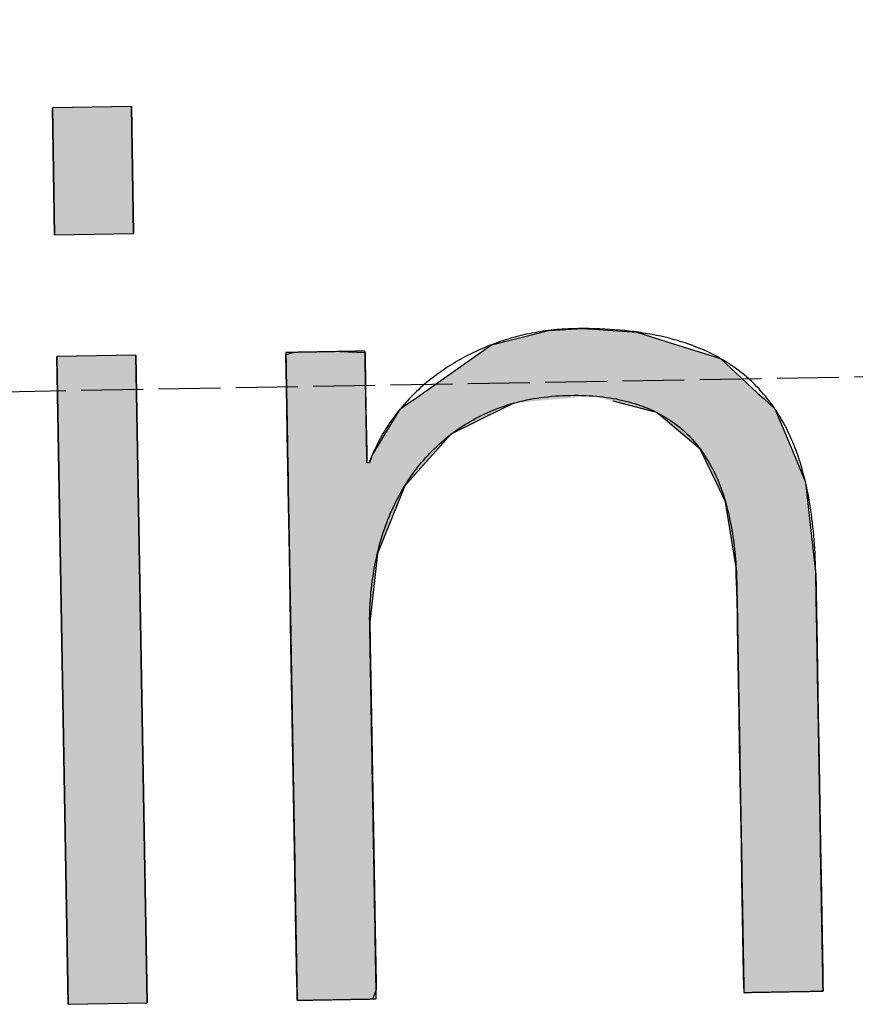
# Model space of a CAD drawing. Extents: x 1073 to 6773, y 6341 to 11366.
# Tile 26 of 58: x 3551 to 3619, y 8117 to 8197. Entities that reach past the tile are written whole.
import ezdxf

# ---------------------------------------------------------------- set-up
doc = ezdxf.new("R2010")
doc.units = 0
doc.linetypes.add('GEN3', pattern=[6.25, 5, -1.25])
doc.layers.get('0').update_dxf_attribs({"linetype": 'CONTINUOUS'})
doc.layers.add('3', color=6, linetype='GEN3')
doc.layers.add('LOGO', color=7, linetype='CONTINUOUS')

# ---------------------------------------------------------------- blocks, each defined once
blk = doc.blocks.new('*U24')
at = {"layer": 'LOGO', "color": 30, "linetype": 'CONTINUOUS'}
for p, q in [((57.737, 8.975), (57.737, 10.454)), ((58.659, 10.454), (58.659, 8.975)), ((57.737, 0), (57.737, 7.555)), ((58.659, 7.555), (58.659, 0))]:
    blk.add_line(p, q, dxfattribs=at)
at = {"layer": 'LOGO', "color": 30, "linetype": 'CONTINUOUS', "extrusion": (0, 0, -1)}
for points in [[(-57.737, 10.454), (-58.659, 8.975), (-57.737, 8.975)], [(-57.737, 10.454), (-58.659, 10.454), (-58.659, 8.975)], [(-57.737, 7.555), (-58.659, 0), (-57.737, 0)], [(-57.737, 7.555), (-58.659, 7.555), (-58.659, 0)]]:
    blk.add_solid(points, dxfattribs=at)
blk = doc.blocks.new('*U25')
at = {"layer": 'LOGO', "color": 30, "linetype": 'CONTINUOUS'}
for p, q in [((62.811, 7.604), (63.326, 7.723)), ((63.326, 7.723), (63.479, 7.759)), ((63.479, 7.759), (63.876, 7.774)), ((63.876, 7.774), (64.064, 7.759)), ((64.064, 7.759), (64.506, 7.723)), ((64.506, 7.723), (64.86, 7.604)), ((62.506, 7.397), (62.811, 7.604)), ((64.86, 7.604), (65.477, 7.397)), ((60.41, 7.533), (60.438, 7.54)), ((60.41, 7.148), (60.41, 7.533)), ((60.438, 7.54), (60.495, 7.555)), ((61.041, 7.555), (61.333, 7.54)), ((61.333, 7.54), (61.333, 7.533)), ((61.333, 7.533), (61.333, 7.148)), ((61.9, 6.987), (62.506, 7.397)), ((65.477, 7.397), (65.904, 6.987)), ((60.41, 6.903), (60.41, 7.148)), ((61.333, 7.148), (61.333, 6.903)), ((60.41, 6.374), (60.41, 6.903)), ((61.333, 6.903), (61.333, 6.374)), ((61.731, 6.873), (61.8, 6.92)), ((61.8, 6.92), (61.9, 6.987)), ((63.062, 6.92), (62.962, 6.873)), ((64.676, 6.794), (64.217, 6.92)), ((65.904, 6.987), (65.974, 6.92)), ((65.974, 6.92), (66.105, 6.794)), ((61.54, 6.568), (61.731, 6.873)), ((62.962, 6.873), (62.318, 6.568)), ((64.725, 6.78), (64.676, 6.794)), ((65.223, 6.345), (64.725, 6.78)), ((66.105, 6.794), (66.11, 6.78)), ((66.11, 6.78), (66.283, 6.345)), ((61.395, 6.336), (61.54, 6.568)), ((62.318, 6.568), (62.103, 6.336)), ((60.41, 6.266), (60.41, 6.374)), ((61.333, 6.374), (61.333, 6.266)), ((61.359, 6.252), (61.395, 6.336)), ((62.103, 6.336), (62.025, 6.252)), ((65.409, 5.939), (65.223, 6.345)), ((66.283, 6.345), (66.444, 5.939)), ((60.41, 6.252), (60.41, 6.266)), ((60.41, 5.978), (60.41, 6.252)), ((61.333, 6.266), (61.342, 6.252)), ((62.025, 6.252), (61.771, 5.978)), ((60.41, 5.195), (60.41, 5.978)), ((61.771, 5.978), (61.437, 5.195)), ((65.507, 5.723), (65.409, 5.939)), ((66.444, 5.939), (66.464, 5.723)), ((65.617, 4.955), (65.507, 5.723)), ((66.464, 5.723), (66.536, 4.955)), ((60.41, 4.394), (60.41, 5.195)), ((61.437, 5.195), (61.333, 4.394)), ((65.618, 4.861), (65.617, 4.955)), ((66.536, 4.955), (66.545, 4.861)), ((65.62, 4.699), (65.618, 4.861)), ((66.545, 4.861), (66.545, 4.699)), ((65.622, 4.405), (65.62, 4.699)), ((66.545, 4.699), (66.545, 4.405)), ((60.41, 4.17), (60.41, 4.394)), ((61.333, 4.394), (61.333, 4.17)), ((65.622, 4.265), (65.622, 4.405)), ((66.545, 4.405), (66.545, 4.265)), ((65.622, 3.222), (65.622, 4.265)), ((66.545, 4.265), (66.545, 3.222)), ((60.41, 4.131), (60.41, 4.17)), ((61.333, 4.17), (61.333, 4.131)), ((60.41, 3.718), (60.41, 4.131)), ((61.333, 4.131), (61.333, 3.718)), ((60.41, 1.752), (60.41, 3.718)), ((61.333, 3.718), (61.333, 1.752)), ((65.622, 2.883), (65.622, 3.222)), ((66.545, 3.222), (66.545, 2.883)), ((65.622, 1.702), (65.622, 2.883)), ((66.545, 2.883), (66.545, 1.702)), ((60.41, 1.022), (60.41, 1.752)), ((61.333, 1.752), (61.333, 1.022)), ((65.622, 1.328), (65.622, 1.702)), ((66.545, 1.702), (66.545, 1.328)), ((65.622, 0.435), (65.622, 1.328)), ((66.545, 1.328), (66.545, 0.435)), ((60.41, 0.808), (60.41, 1.022)), ((61.333, 1.022), (61.333, 0.808)), ((60.41, 0.186), (60.41, 0.808)), ((61.333, 0.808), (61.333, 0.186)), ((65.622, 0.208), (65.622, 0.435)), ((66.545, 0.435), (66.545, 0.208)), ((60.41, 0.109), (60.41, 0.186)), ((61.333, 0.186), (61.333, 0.109)), ((65.622, 0.081), (65.622, 0.208)), ((66.545, 0.208), (66.545, 0.081)), ((60.41, 0), (60.41, 0.109)), ((61.333, 0.109), (61.293, 0)), ((65.625, 0.003), (65.622, 0.081)), ((65.625, 0), (65.625, 0.003)), ((66.545, 0.003), (66.522, 0)), ((66.545, 0.081), (66.545, 0.003))]:
    blk.add_line(p, q, dxfattribs=at)
at = {"layer": 'LOGO', "color": 30, "linetype": 'CONTINUOUS', "extrusion": (0, 0, -1)}
for points in [[(-63.326, 7.723), (-64.86, 7.604), (-62.811, 7.604)], [(-63.479, 7.759), (-64.506, 7.723), (-63.326, 7.723)], [(-63.326, 7.723), (-64.506, 7.723), (-64.86, 7.604)], [(-63.876, 7.774), (-64.064, 7.759), (-63.479, 7.759)], [(-63.479, 7.759), (-64.064, 7.759), (-64.506, 7.723)], [(-62.811, 7.604), (-65.477, 7.397), (-62.506, 7.397)], [(-62.811, 7.604), (-64.86, 7.604), (-65.477, 7.397)], [(-60.438, 7.54), (-61.333, 7.533), (-60.41, 7.533)], [(-60.41, 7.533), (-61.333, 7.148), (-60.41, 7.148)], [(-60.41, 7.533), (-61.333, 7.533), (-61.333, 7.148)], [(-60.495, 7.555), (-61.333, 7.54), (-60.438, 7.54)], [(-60.438, 7.54), (-61.333, 7.54), (-61.333, 7.533)], [(-60.495, 7.555), (-61.041, 7.555), (-61.333, 7.54)], [(-62.506, 7.397), (-65.904, 6.987), (-61.9, 6.987)], [(-62.506, 7.397), (-65.477, 7.397), (-65.904, 6.987)], [(-60.41, 7.148), (-61.333, 6.903), (-60.41, 6.903)], [(-60.41, 7.148), (-61.333, 7.148), (-61.333, 6.903)], [(-60.41, 6.903), (-61.333, 6.374), (-60.41, 6.374)], [(-60.41, 6.903), (-61.333, 6.903), (-61.333, 6.374)], [(-61.8, 6.92), (-62.962, 6.873), (-61.731, 6.873)], [(-61.9, 6.987), (-63.062, 6.92), (-61.8, 6.92)], [(-61.8, 6.92), (-63.062, 6.92), (-62.962, 6.873)], [(-61.9, 6.987), (-63.972, 6.987), (-63.062, 6.92)], [(-63.972, 6.987), (-65.974, 6.92), (-64.217, 6.92)], [(-63.972, 6.987), (-65.904, 6.987), (-65.974, 6.92)], [(-64.217, 6.92), (-66.105, 6.794), (-64.676, 6.794)], [(-64.217, 6.92), (-65.974, 6.92), (-66.105, 6.794)], [(-61.731, 6.873), (-62.318, 6.568), (-61.54, 6.568)], [(-61.731, 6.873), (-62.962, 6.873), (-62.318, 6.568)], [(-64.676, 6.794), (-66.11, 6.78), (-64.725, 6.78)], [(-64.676, 6.794), (-66.105, 6.794), (-66.11, 6.78)], [(-64.725, 6.78), (-66.283, 6.345), (-65.223, 6.345)], [(-64.725, 6.78), (-66.11, 6.78), (-66.283, 6.345)], [(-61.54, 6.568), (-62.103, 6.336), (-61.395, 6.336)], [(-61.54, 6.568), (-62.318, 6.568), (-62.103, 6.336)], [(-60.41, 6.374), (-61.333, 6.266), (-60.41, 6.266)], [(-60.41, 6.374), (-61.333, 6.374), (-61.333, 6.266)], [(-61.395, 6.336), (-62.025, 6.252), (-61.359, 6.252)], [(-61.395, 6.336), (-62.103, 6.336), (-62.025, 6.252)], [(-65.223, 6.345), (-66.444, 5.939), (-65.409, 5.939)], [(-65.223, 6.345), (-66.283, 6.345), (-66.444, 5.939)], [(-60.41, 6.266), (-61.342, 6.252), (-60.41, 6.252)], [(-60.41, 6.266), (-61.333, 6.266), (-61.342, 6.252)], [(-60.41, 6.252), (-61.771, 5.978), (-60.41, 5.978)], [(-60.41, 6.252), (-62.025, 6.252), (-61.771, 5.978)], [(-60.41, 5.978), (-61.437, 5.195), (-60.41, 5.195)], [(-60.41, 5.978), (-61.771, 5.978), (-61.437, 5.195)], [(-65.409, 5.939), (-66.464, 5.723), (-65.507, 5.723)], [(-65.409, 5.939), (-66.444, 5.939), (-66.464, 5.723)], [(-65.507, 5.723), (-66.536, 4.955), (-65.617, 4.955)], [(-65.507, 5.723), (-66.464, 5.723), (-66.536, 4.955)], [(-60.41, 5.195), (-61.333, 4.394), (-60.41, 4.394)], [(-60.41, 5.195), (-61.437, 5.195), (-61.333, 4.394)], [(-65.617, 4.955), (-66.545, 4.861), (-65.618, 4.861)], [(-65.617, 4.955), (-66.536, 4.955), (-66.545, 4.861)], [(-65.618, 4.861), (-66.545, 4.699), (-65.62, 4.699)], [(-65.618, 4.861), (-66.545, 4.861), (-66.545, 4.699)], [(-65.62, 4.699), (-66.545, 4.405), (-65.622, 4.405)], [(-65.62, 4.699), (-66.545, 4.699), (-66.545, 4.405)], [(-60.41, 4.394), (-61.333, 4.17), (-60.41, 4.17)], [(-60.41, 4.394), (-61.333, 4.394), (-61.333, 4.17)], [(-65.622, 4.405), (-66.545, 4.265), (-65.622, 4.265)], [(-65.622, 4.405), (-66.545, 4.405), (-66.545, 4.265)], [(-65.622, 4.265), (-66.545, 3.222), (-65.622, 3.222)], [(-65.622, 4.265), (-66.545, 4.265), (-66.545, 3.222)], [(-60.41, 4.17), (-61.333, 4.131), (-60.41, 4.131)], [(-60.41, 4.17), (-61.333, 4.17), (-61.333, 4.131)], [(-60.41, 4.131), (-61.333, 3.718), (-60.41, 3.718)], [(-60.41, 4.131), (-61.333, 4.131), (-61.333, 3.718)], [(-60.41, 3.718), (-61.333, 1.752), (-60.41, 1.752)], [(-60.41, 3.718), (-61.333, 3.718), (-61.333, 1.752)], [(-65.622, 3.222), (-66.545, 2.883), (-65.622, 2.883)], [(-65.622, 3.222), (-66.545, 3.222), (-66.545, 2.883)], [(-65.622, 2.883), (-66.545, 1.702), (-65.622, 1.702)], [(-65.622, 2.883), (-66.545, 2.883), (-66.545, 1.702)], [(-60.41, 1.752), (-61.333, 1.022), (-60.41, 1.022)], [(-60.41, 1.752), (-61.333, 1.752), (-61.333, 1.022)], [(-65.622, 1.702), (-66.545, 1.328), (-65.622, 1.328)], [(-65.622, 1.702), (-66.545, 1.702), (-66.545, 1.328)], [(-65.622, 1.328), (-66.545, 0.435), (-65.622, 0.435)], [(-65.622, 1.328), (-66.545, 1.328), (-66.545, 0.435)], [(-60.41, 1.022), (-61.333, 0.808), (-60.41, 0.808)], [(-60.41, 1.022), (-61.333, 1.022), (-61.333, 0.808)], [(-60.41, 0.808), (-61.333, 0.186), (-60.41, 0.186)], [(-60.41, 0.808), (-61.333, 0.808), (-61.333, 0.186)], [(-65.622, 0.435), (-66.545, 0.208), (-65.622, 0.208)], [(-65.622, 0.435), (-66.545, 0.435), (-66.545, 0.208)], [(-60.41, 0.186), (-61.333, 0.109), (-60.41, 0.109)], [(-60.41, 0.186), (-61.333, 0.186), (-61.333, 0.109)], [(-65.622, 0.208), (-66.545, 0.081), (-65.622, 0.081)], [(-65.622, 0.208), (-66.545, 0.208), (-66.545, 0.081)], [(-60.41, 0.109), (-61.293, 0), (-60.41, 0)], [(-60.41, 0.109), (-61.333, 0.109), (-61.293, 0)], [(-65.622, 0.081), (-66.545, 0.003), (-65.625, 0.003)], [(-65.622, 0.081), (-66.545, 0.081), (-66.545, 0.003)], [(-65.625, 0.003), (-66.522, 0), (-65.625, 0)], [(-65.625, 0.003), (-66.545, 0.003), (-66.522, 0)]]:
    blk.add_solid(points, dxfattribs=at)
blk = doc.blocks.new('KLAUS')
at = {"layer": 'LOGO'}
for points in [[(57.737, 8.975), (58.659, 8.975), (58.659, 10.454), (57.737, 10.454), (57.737, 8.975), (57.737, 8.975)], [(57.737, 0), (58.659, 0), (58.659, 7.555), (57.737, 7.555), (57.737, 0), (57.737, 0)]]:
    blk.add_lwpolyline(points, dxfattribs=at)
blk.add_polyline3d([(60.41, 0, 0), (60.41, 0, 0), (60.411, 0, 0), (60.413, 0, 0), (60.414, 0, 0), (60.417, 0, 0), (60.42, 0, 0), (60.423, 0, 0), (60.427, 0, 0), (60.432, 0, 0), (60.437, 0, 0), (60.442, 0, 0), (60.448, 0, 0), (60.454, 0, 0), (60.461, 0, 0), (60.468, 0, 0), (60.475, 0, 0), (60.483, 0, 0), (60.492, 0, 0), (60.5, 0, 0), (60.509, 0, 0), (60.518, 0, 0), (60.528, 0, 0), (60.538, 0, 0), (60.548, 0, 0), (60.559, 0, 0), (60.57, 0, 0), (60.581, 0, 0), (60.592, 0, 0), (60.604, 0, 0), (60.616, 0, 0), (60.628, 0, 0), (60.64, 0, 0), (60.652, 0, 0), (60.665, 0, 0), (60.678, 0, 0), (60.691, 0, 0), (60.704, 0, 0), (60.717, 0, 0), (60.731, 0, 0), (60.744, 0, 0), (60.758, 0, 0), (60.772, 0, 0), (60.786, 0, 0), (60.8, 0, 0), (60.813, 0, 0), (60.828, 0, 0), (60.842, 0, 0), (60.856, 0, 0), (60.87, 0, 0), (60.884, 0, 0), (60.898, 0, 0), (60.912, 0, 0), (60.926, 0, 0), (60.94, 0, 0), (60.954, 0, 0), (60.968, 0, 0), (60.981, 0, 0), (60.995, 0, 0), (61.009, 0, 0), (61.022, 0, 0), (61.035, 0, 0), (61.049, 0, 0), (61.062, 0, 0), (61.075, 0, 0), (61.087, 0, 0), (61.1, 0, 0), (61.112, 0, 0), (61.124, 0, 0), (61.136, 0, 0), (61.148, 0, 0), (61.159, 0, 0), (61.17, 0, 0), (61.181, 0, 0), (61.192, 0, 0), (61.202, 0, 0), (61.212, 0, 0), (61.222, 0, 0), (61.231, 0, 0), (61.24, 0, 0), (61.249, 0, 0), (61.257, 0, 0), (61.265, 0, 0), (61.273, 0, 0), (61.28, 0, 0), (61.287, 0, 0), (61.293, 0, 0), (61.299, 0, 0), (61.305, 0, 0), (61.31, 0, 0), (61.314, 0, 0), (61.318, 0, 0), (61.322, 0, 0), (61.325, 0, 0), (61.328, 0, 0), (61.33, 0, 0), (61.331, 0, 0), (61.332, 0, 0), (61.333, 0, 0), (61.333, 0, 0), (61.333, 0.004, 0), (61.333, 0.01, 0), (61.333, 0.019, 0), (61.333, 0.03, 0), (61.333, 0.044, 0), (61.333, 0.06, 0), (61.333, 0.078, 0), (61.333, 0.099, 0), (61.333, 0.122, 0), (61.333, 0.147, 0), (61.333, 0.175, 0), (61.333, 0.204, 0), (61.333, 0.236, 0), (61.333, 0.269, 0), (61.333, 0.305, 0), (61.333, 0.342, 0), (61.333, 0.381, 0), (61.333, 0.422, 0), (61.333, 0.464, 0), (61.333, 0.508, 0), (61.333, 0.554, 0), (61.333, 0.601, 0), (61.333, 0.65, 0), (61.333, 0.7, 0), (61.333, 0.751, 0), (61.333, 0.804, 0), (61.333, 0.858, 0), (61.333, 0.913, 0), (61.333, 0.97, 0), (61.333, 1.027, 0), (61.333, 1.086, 0), (61.333, 1.145, 0), (61.333, 1.205, 0), (61.333, 1.266, 0), (61.333, 1.328, 0), (61.333, 1.391, 0), (61.333, 1.455, 0), (61.333, 1.519, 0), (61.333, 1.583, 0), (61.333, 1.648, 0), (61.333, 1.714, 0), (61.333, 1.78, 0), (61.333, 1.846, 0), (61.333, 1.913, 0), (61.333, 1.98, 0), (61.333, 2.047, 0), (61.333, 2.114, 0), (61.333, 2.181, 0), (61.333, 2.249, 0), (61.333, 2.316, 0), (61.333, 2.383, 0), (61.333, 2.45, 0), (61.333, 2.517, 0), (61.333, 2.584, 0), (61.333, 2.65, 0), (61.333, 2.716, 0), (61.333, 2.781, 0), (61.333, 2.846, 0), (61.333, 2.91, 0), (61.333, 2.974, 0), (61.333, 3.037, 0), (61.333, 3.1, 0), (61.333, 3.162, 0), (61.333, 3.222, 0), (61.333, 3.282, 0), (61.333, 3.342, 0), (61.333, 3.4, 0), (61.333, 3.457, 0), (61.333, 3.513, 0), (61.333, 3.567, 0), (61.333, 3.621, 0), (61.333, 3.673, 0), (61.333, 3.724, 0), (61.333, 3.774, 0), (61.333, 3.822, 0), (61.333, 3.869, 0), (61.333, 3.914, 0), (61.333, 3.957, 0), (61.333, 3.999, 0), (61.333, 4.039, 0), (61.333, 4.078, 0), (61.333, 4.114, 0), (61.333, 4.149, 0), (61.333, 4.182, 0), (61.333, 4.213, 0), (61.333, 4.241, 0), (61.333, 4.268, 0), (61.333, 4.292, 0), (61.333, 4.315, 0), (61.333, 4.335, 0), (61.333, 4.352, 0), (61.333, 4.368, 0), (61.333, 4.38, 0), (61.333, 4.391, 0), (61.333, 4.399, 0), (61.333, 4.404, 0), (61.333, 4.406, 0), (61.333, 4.432, 0), (61.335, 4.477, 0), (61.337, 4.522, 0), (61.339, 4.566, 0), (61.342, 4.611, 0), (61.346, 4.655, 0), (61.35, 4.698, 0), (61.354, 4.742, 0), (61.359, 4.785, 0), (61.365, 4.828, 0), (61.371, 4.87, 0), (61.378, 4.913, 0), (61.385, 4.955, 0), (61.392, 4.997, 0), (61.401, 5.038, 0), (61.409, 5.079, 0), (61.419, 5.12, 0), (61.428, 5.161, 0), (61.438, 5.201, 0), (61.449, 5.241, 0), (61.46, 5.281, 0), (61.472, 5.32, 0), (61.484, 5.359, 0), (61.496, 5.398, 0), (61.51, 5.436, 0), (61.523, 5.474, 0), (61.537, 5.512, 0), (61.552, 5.549, 0), (61.567, 5.586, 0), (61.583, 5.622, 0), (61.599, 5.659, 0), (61.615, 5.694, 0), (61.632, 5.73, 0), (61.65, 5.765, 0), (61.667, 5.8, 0), (61.686, 5.834, 0), (61.705, 5.868, 0), (61.724, 5.901, 0), (61.744, 5.934, 0), (61.764, 5.967, 0), (61.785, 5.999, 0), (61.806, 6.031, 0), (61.828, 6.063, 0), (61.85, 6.094, 0), (61.872, 6.124, 0), (61.895, 6.154, 0), (61.919, 6.184, 0), (61.943, 6.213, 0), (61.967, 6.242, 0), (61.992, 6.27, 0), (62.017, 6.298, 0), (62.043, 6.325, 0), (62.069, 6.352, 0), (62.095, 6.379, 0), (62.122, 6.405, 0), (62.15, 6.43, 0), (62.178, 6.455, 0), (62.206, 6.48, 0), (62.235, 6.503, 0), (62.264, 6.527, 0), (62.294, 6.55, 0), (62.324, 6.572, 0), (62.354, 6.594, 0), (62.385, 6.616, 0), (62.416, 6.637, 0), (62.448, 6.657, 0), (62.48, 6.677, 0), (62.513, 6.696, 0), (62.546, 6.715, 0), (62.579, 6.733, 0), (62.613, 6.75, 0), (62.647, 6.768, 0), (62.682, 6.784, 0), (62.717, 6.8, 0), (62.752, 6.815, 0), (62.788, 6.83, 0), (62.824, 6.844, 0), (62.861, 6.858, 0), (62.898, 6.871, 0), (62.935, 6.883, 0), (62.973, 6.895, 0), (63.011, 6.906, 0), (63.05, 6.917, 0), (63.089, 6.927, 0), (63.129, 6.936, 0), (63.168, 6.945, 0), (63.209, 6.953, 0), (63.249, 6.96, 0), (63.29, 6.967, 0), (63.331, 6.973, 0), (63.373, 6.978, 0), (63.415, 6.983, 0), (63.458, 6.987, 0), (63.5, 6.991, 0), (63.544, 6.994, 0), (63.587, 6.996, 0), (63.631, 6.997, 0), (63.675, 6.998, 0), (63.72, 6.998, 0), (63.766, 6.998, 0), (63.81, 6.997, 0), (63.854, 6.995, 0), (63.897, 6.993, 0), (63.939, 6.99, 0), (63.981, 6.986, 0), (64.022, 6.982, 0), (64.063, 6.977, 0), (64.103, 6.972, 0), (64.142, 6.966, 0), (64.18, 6.96, 0), (64.219, 6.953, 0), (64.256, 6.946, 0), (64.293, 6.937, 0), (64.329, 6.929, 0), (64.365, 6.92, 0), (64.4, 6.91, 0), (64.434, 6.9, 0), (64.468, 6.889, 0), (64.501, 6.878, 0), (64.534, 6.866, 0), (64.566, 6.854, 0), (64.597, 6.841, 0), (64.628, 6.827, 0), (64.658, 6.813, 0), (64.688, 6.799, 0), (64.717, 6.784, 0), (64.746, 6.769, 0), (64.774, 6.753, 0), (64.802, 6.737, 0), (64.829, 6.72, 0), (64.855, 6.702, 0), (64.881, 6.685, 0), (64.907, 6.666, 0), (64.932, 6.648, 0), (64.956, 6.628, 0), (64.98, 6.609, 0), (65.003, 6.589, 0), (65.026, 6.568, 0), (65.049, 6.547, 0), (65.07, 6.526, 0), (65.092, 6.504, 0), (65.113, 6.481, 0), (65.133, 6.459, 0), (65.153, 6.436, 0), (65.172, 6.412, 0), (65.191, 6.388, 0), (65.21, 6.364, 0), (65.228, 6.339, 0), (65.245, 6.313, 0), (65.263, 6.288, 0), (65.279, 6.262, 0), (65.295, 6.235, 0), (65.311, 6.209, 0), (65.326, 6.181, 0), (65.341, 6.154, 0), (65.356, 6.126, 0), (65.37, 6.098, 0), (65.383, 6.069, 0), (65.396, 6.04, 0), (65.409, 6.01, 0), (65.421, 5.981, 0), (65.433, 5.951, 0), (65.445, 5.92, 0), (65.456, 5.889, 0), (65.466, 5.858, 0), (65.477, 5.827, 0), (65.487, 5.795, 0), (65.496, 5.763, 0), (65.505, 5.73, 0), (65.514, 5.698, 0), (65.522, 5.664, 0), (65.53, 5.631, 0), (65.538, 5.597, 0), (65.545, 5.563, 0), (65.552, 5.529, 0), (65.559, 5.495, 0), (65.565, 5.46, 0), (65.571, 5.425, 0), (65.576, 5.389, 0), (65.582, 5.353, 0), (65.587, 5.317, 0), (65.591, 5.281, 0), (65.595, 5.245, 0), (65.599, 5.208, 0), (65.603, 5.171, 0), (65.606, 5.134, 0), (65.609, 5.096, 0), (65.612, 5.058, 0), (65.614, 5.02, 0), (65.616, 4.982, 0), (65.618, 4.944, 0), (65.619, 4.905, 0), (65.62, 4.866, 0), (65.621, 4.827, 0), (65.622, 4.788, 0), (65.622, 4.748, 0), (65.622, 4.714, 0), (65.622, 4.712, 0), (65.622, 4.708, 0), (65.622, 4.7, 0), (65.622, 4.69, 0), (65.622, 4.677, 0), (65.622, 4.661, 0), (65.622, 4.643, 0), (65.622, 4.622, 0), (65.622, 4.599, 0), (65.622, 4.574, 0), (65.622, 4.546, 0), (65.622, 4.516, 0), (65.622, 4.483, 0), (65.622, 4.449, 0), (65.622, 4.413, 0), (65.622, 4.374, 0), (65.622, 4.333, 0), (65.622, 4.291, 0), (65.622, 4.247, 0), (65.622, 4.201, 0), (65.622, 4.153, 0), (65.622, 4.103, 0), (65.622, 4.052, 0), (65.622, 4, 0), (65.622, 3.945, 0), (65.622, 3.89, 0), (65.622, 3.833, 0), (65.622, 3.775, 0), (65.622, 3.715, 0), (65.622, 3.655, 0), (65.622, 3.593, 0), (65.622, 3.53, 0), (65.622, 3.466, 0), (65.622, 3.401, 0), (65.622, 3.335, 0), (65.622, 3.269, 0), (65.622, 3.201, 0), (65.622, 3.133, 0), (65.622, 3.064, 0), (65.622, 2.995, 0), (65.622, 2.925, 0), (65.622, 2.855, 0), (65.622, 2.784, 0), (65.622, 2.713, 0), (65.622, 2.642, 0), (65.622, 2.57, 0), (65.622, 2.498, 0), (65.622, 2.426, 0), (65.622, 2.354, 0), (65.622, 2.282, 0), (65.622, 2.21, 0), (65.622, 2.139, 0), (65.622, 2.067, 0), (65.622, 1.996, 0), (65.622, 1.924, 0), (65.622, 1.854, 0), (65.622, 1.783, 0), (65.622, 1.714, 0), (65.622, 1.644, 0), (65.622, 1.576, 0), (65.622, 1.508, 0), (65.622, 1.44, 0), (65.622, 1.374, 0), (65.622, 1.308, 0), (65.622, 1.243, 0), (65.622, 1.179, 0), (65.622, 1.117, 0), (65.622, 1.055, 0), (65.622, 0.994, 0), (65.622, 0.935, 0), (65.622, 0.877, 0), (65.622, 0.82, 0), (65.622, 0.764, 0), (65.622, 0.71, 0), (65.622, 0.658, 0), (65.622, 0.607, 0), (65.622, 0.557, 0), (65.622, 0.51, 0), (65.622, 0.464, 0), (65.622, 0.42, 0), (65.622, 0.377, 0), (65.622, 0.337, 0), (65.622, 0.299, 0), (65.622, 0.262, 0), (65.622, 0.228, 0), (65.622, 0.196, 0), (65.622, 0.166, 0), (65.622, 0.138, 0), (65.622, 0.113, 0), (65.622, 0.09, 0), (65.622, 0.069, 0), (65.622, 0.051, 0), (65.622, 0.036, 0), (65.622, 0.023, 0), (65.622, 0.013, 0), (65.622, 0.006, 0), (65.622, 0.001, 0), (65.622, 0, 0), (65.623, 0, 0), (65.623, 0, 0), (65.625, 0, 0), (65.627, 0, 0), (65.629, 0, 0), (65.632, 0, 0), (65.635, 0, 0), (65.639, 0, 0), (65.644, 0, 0), (65.649, 0, 0), (65.654, 0, 0), (65.66, 0, 0), (65.666, 0, 0), (65.673, 0, 0), (65.68, 0, 0), (65.687, 0, 0), (65.695, 0, 0), (65.703, 0, 0), (65.712, 0, 0), (65.721, 0, 0), (65.73, 0, 0), (65.74, 0, 0), (65.75, 0, 0), (65.76, 0, 0), (65.77, 0, 0), (65.781, 0, 0), (65.792, 0, 0), (65.804, 0, 0), (65.815, 0, 0), (65.827, 0, 0), (65.839, 0, 0), (65.852, 0, 0), (65.864, 0, 0), (65.877, 0, 0), (65.889, 0, 0), (65.902, 0, 0), (65.916, 0, 0), (65.929, 0, 0), (65.942, 0, 0), (65.956, 0, 0), (65.969, 0, 0), (65.983, 0, 0), (65.997, 0, 0), (66.011, 0, 0), (66.025, 0, 0), (66.039, 0, 0), (66.053, 0, 0), (66.067, 0, 0), (66.081, 0, 0), (66.095, 0, 0), (66.109, 0, 0), (66.123, 0, 0), (66.137, 0, 0), (66.151, 0, 0), (66.165, 0, 0), (66.179, 0, 0), (66.193, 0, 0), (66.207, 0, 0), (66.22, 0, 0), (66.234, 0, 0), (66.247, 0, 0), (66.26, 0, 0), (66.273, 0, 0), (66.286, 0, 0), (66.299, 0, 0), (66.311, 0, 0), (66.324, 0, 0), (66.336, 0, 0), (66.348, 0, 0), (66.359, 0, 0), (66.371, 0, 0), (66.382, 0, 0), (66.393, 0, 0), (66.404, 0, 0), (66.414, 0, 0), (66.424, 0, 0), (66.434, 0, 0), (66.443, 0, 0), (66.452, 0, 0), (66.461, 0, 0), (66.469, 0, 0), (66.477, 0, 0), (66.485, 0, 0), (66.492, 0, 0), (66.499, 0, 0), (66.505, 0, 0), (66.511, 0, 0), (66.517, 0, 0), (66.522, 0, 0), (66.526, 0, 0), (66.531, 0, 0), (66.534, 0, 0), (66.537, 0, 0), (66.54, 0, 0), (66.542, 0, 0), (66.543, 0, 0), (66.544, 0, 0), (66.545, 0, 0), (66.545, 0, 0), (66.545, 0.004, 0), (66.545, 0.01, 0), (66.545, 0.02, 0), (66.545, 0.032, 0), (66.545, 0.047, 0), (66.545, 0.065, 0), (66.545, 0.085, 0), (66.545, 0.108, 0), (66.545, 0.133, 0), (66.545, 0.16, 0), (66.545, 0.191, 0), (66.545, 0.223, 0), (66.545, 0.257, 0), (66.545, 0.294, 0), (66.545, 0.333, 0), (66.545, 0.374, 0), (66.545, 0.417, 0), (66.545, 0.462, 0), (66.545, 0.509, 0), (66.545, 0.557, 0), (66.545, 0.607, 0), (66.545, 0.659, 0), (66.545, 0.713, 0), (66.545, 0.768, 0), (66.545, 0.825, 0), (66.545, 0.883, 0), (66.545, 0.942, 0), (66.545, 1.003, 0), (66.545, 1.065, 0), (66.545, 1.128, 0), (66.545, 1.193, 0), (66.545, 1.258, 0), (66.545, 1.325, 0), (66.545, 1.392, 0), (66.545, 1.46, 0), (66.545, 1.53, 0), (66.545, 1.599, 0), (66.545, 1.67, 0), (66.545, 1.741, 0), (66.545, 1.813, 0), (66.545, 1.885, 0), (66.545, 1.958, 0), (66.545, 2.031, 0), (66.545, 2.105, 0), (66.545, 2.179, 0), (66.545, 2.253, 0), (66.545, 2.327, 0), (66.545, 2.401, 0), (66.545, 2.475, 0), (66.545, 2.549, 0), (66.545, 2.623, 0), (66.545, 2.697, 0), (66.545, 2.771, 0), (66.545, 2.845, 0), (66.545, 2.918, 0), (66.545, 2.99, 0), (66.545, 3.063, 0), (66.545, 3.134, 0), (66.545, 3.205, 0), (66.545, 3.276, 0), (66.545, 3.345, 0), (66.545, 3.414, 0), (66.545, 3.483, 0), (66.545, 3.55, 0), (66.545, 3.616, 0), (66.545, 3.681, 0), (66.545, 3.745, 0), (66.545, 3.808, 0), (66.545, 3.87, 0), (66.545, 3.931, 0), (66.545, 3.99, 0), (66.545, 4.048, 0), (66.545, 4.104, 0), (66.545, 4.159, 0), (66.545, 4.212, 0), (66.545, 4.264, 0), (66.545, 4.314, 0), (66.545, 4.362, 0), (66.545, 4.408, 0), (66.545, 4.453, 0), (66.545, 4.495, 0), (66.545, 4.536, 0), (66.545, 4.574, 0), (66.545, 4.61, 0), (66.545, 4.644, 0), (66.545, 4.676, 0), (66.545, 4.706, 0), (66.545, 4.733, 0), (66.545, 4.758, 0), (66.545, 4.78, 0), (66.545, 4.8, 0), (66.545, 4.817, 0), (66.545, 4.831, 0), (66.545, 4.843, 0), (66.545, 4.851, 0), (66.545, 4.857, 0), (66.545, 4.86, 0), (66.545, 4.888, 0), (66.544, 4.943, 0), (66.544, 4.997, 0), (66.543, 5.05, 0), (66.541, 5.104, 0), (66.539, 5.157, 0), (66.536, 5.209, 0), (66.533, 5.261, 0), (66.53, 5.312, 0), (66.526, 5.363, 0), (66.522, 5.414, 0), (66.517, 5.464, 0), (66.512, 5.514, 0), (66.506, 5.563, 0), (66.5, 5.612, 0), (66.493, 5.66, 0), (66.487, 5.708, 0), (66.479, 5.755, 0), (66.471, 5.802, 0), (66.462, 5.849, 0), (66.453, 5.894, 0), (66.444, 5.94, 0), (66.433, 5.985, 0), (66.423, 6.029, 0), (66.412, 6.073, 0), (66.4, 6.117, 0), (66.388, 6.16, 0), (66.375, 6.202, 0), (66.362, 6.244, 0), (66.348, 6.286, 0), (66.334, 6.327, 0), (66.319, 6.367, 0), (66.303, 6.407, 0), (66.287, 6.446, 0), (66.27, 6.485, 0), (66.253, 6.524, 0), (66.235, 6.562, 0), (66.217, 6.599, 0), (66.198, 6.636, 0), (66.178, 6.672, 0), (66.158, 6.708, 0), (66.137, 6.743, 0), (66.115, 6.778, 0), (66.093, 6.812, 0), (66.07, 6.845, 0), (66.047, 6.878, 0), (66.023, 6.911, 0), (65.998, 6.943, 0), (65.973, 6.974, 0), (65.947, 7.005, 0), (65.921, 7.035, 0), (65.893, 7.065, 0), (65.865, 7.094, 0), (65.837, 7.122, 0), (65.807, 7.15, 0), (65.777, 7.178, 0), (65.746, 7.205, 0), (65.715, 7.231, 0), (65.683, 7.257, 0), (65.65, 7.282, 0), (65.616, 7.306, 0), (65.582, 7.33, 0), (65.547, 7.353, 0), (65.511, 7.376, 0), (65.475, 7.398, 0), (65.438, 7.42, 0), (65.4, 7.441, 0), (65.361, 7.461, 0), (65.322, 7.481, 0), (65.281, 7.5, 0), (65.24, 7.518, 0), (65.198, 7.536, 0), (65.156, 7.553, 0), (65.113, 7.57, 0), (65.068, 7.586, 0), (65.023, 7.601, 0), (64.978, 7.616, 0), (64.931, 7.63, 0), (64.884, 7.643, 0), (64.836, 7.656, 0), (64.787, 7.668, 0), (64.737, 7.68, 0), (64.686, 7.691, 0), (64.635, 7.701, 0), (64.582, 7.71, 0), (64.529, 7.719, 0), (64.475, 7.728, 0), (64.42, 7.735, 0), (64.365, 7.742, 0), (64.308, 7.748, 0), (64.251, 7.754, 0), (64.192, 7.759, 0), (64.133, 7.763, 0), (64.073, 7.767, 0), (64.012, 7.77, 0), (63.95, 7.772, 0), (63.887, 7.773, 0), (63.823, 7.774, 0), (63.768, 7.774, 0), (63.735, 7.774, 0), (63.703, 7.773, 0), (63.67, 7.772, 0), (63.638, 7.771, 0), (63.605, 7.769, 0), (63.573, 7.767, 0), (63.541, 7.764, 0), (63.508, 7.762, 0), (63.476, 7.758, 0), (63.444, 7.755, 0), (63.412, 7.751, 0), (63.38, 7.746, 0), (63.348, 7.741, 0), (63.316, 7.736, 0), (63.285, 7.731, 0), (63.253, 7.725, 0), (63.222, 7.719, 0), (63.19, 7.713, 0), (63.159, 7.706, 0), (63.128, 7.699, 0), (63.097, 7.691, 0), (63.066, 7.683, 0), (63.035, 7.675, 0), (63.005, 7.667, 0), (62.974, 7.658, 0), (62.944, 7.648, 0), (62.913, 7.639, 0), (62.883, 7.629, 0), (62.853, 7.619, 0), (62.823, 7.608, 0), (62.794, 7.598, 0), (62.764, 7.587, 0), (62.735, 7.575, 0), (62.706, 7.563, 0), (62.676, 7.551, 0), (62.648, 7.539, 0), (62.619, 7.526, 0), (62.59, 7.513, 0), (62.562, 7.5, 0), (62.534, 7.486, 0), (62.506, 7.472, 0), (62.478, 7.458, 0), (62.451, 7.444, 0), (62.424, 7.429, 0), (62.397, 7.414, 0), (62.37, 7.398, 0), (62.343, 7.383, 0), (62.316, 7.367, 0), (62.29, 7.351, 0), (62.264, 7.334, 0), (62.239, 7.317, 0), (62.213, 7.3, 0), (62.188, 7.283, 0), (62.163, 7.265, 0), (62.138, 7.247, 0), (62.113, 7.229, 0), (62.089, 7.211, 0), (62.065, 7.192, 0), (62.041, 7.173, 0), (62.018, 7.154, 0), (61.994, 7.134, 0), (61.971, 7.115, 0), (61.949, 7.095, 0), (61.926, 7.074, 0), (61.904, 7.054, 0), (61.882, 7.033, 0), (61.861, 7.012, 0), (61.84, 6.991, 0), (61.819, 6.969, 0), (61.798, 6.948, 0), (61.778, 6.926, 0), (61.758, 6.904, 0), (61.738, 6.881, 0), (61.719, 6.858, 0), (61.7, 6.836, 0), (61.681, 6.812, 0), (61.663, 6.789, 0), (61.645, 6.765, 0), (61.627, 6.742, 0), (61.609, 6.718, 0), (61.593, 6.693, 0), (61.576, 6.669, 0), (61.56, 6.644, 0), (61.544, 6.619, 0), (61.528, 6.594, 0), (61.513, 6.569, 0), (61.498, 6.543, 0), (61.484, 6.518, 0), (61.47, 6.492, 0), (61.456, 6.466, 0), (61.443, 6.439, 0), (61.43, 6.413, 0), (61.417, 6.386, 0), (61.405, 6.359, 0), (61.393, 6.332, 0), (61.382, 6.305, 0), (61.371, 6.277, 0), (61.361, 6.252, 0), (61.361, 6.252, 0), (61.361, 6.252, 0), (61.361, 6.252, 0), (61.361, 6.252, 0), (61.361, 6.252, 0), (61.361, 6.252, 0), (61.361, 6.252, 0), (61.361, 6.252, 0), (61.361, 6.252, 0), (61.361, 6.252, 0), (61.361, 6.252, 0), (61.36, 6.252, 0), (61.36, 6.252, 0), (61.36, 6.252, 0), (61.36, 6.252, 0), (61.359, 6.252, 0), (61.359, 6.252, 0), (61.359, 6.252, 0), (61.359, 6.252, 0), (61.358, 6.252, 0), (61.358, 6.252, 0), (61.358, 6.252, 0), (61.357, 6.252, 0), (61.357, 6.252, 0), (61.357, 6.252, 0), (61.356, 6.252, 0), (61.356, 6.252, 0), (61.356, 6.252, 0), (61.355, 6.252, 0), (61.355, 6.252, 0), (61.355, 6.252, 0), (61.354, 6.252, 0), (61.354, 6.252, 0), (61.353, 6.252, 0), (61.353, 6.252, 0), (61.353, 6.252, 0), (61.352, 6.252, 0), (61.352, 6.252, 0), (61.351, 6.252, 0), (61.351, 6.252, 0), (61.35, 6.252, 0), (61.35, 6.252, 0), (61.35, 6.252, 0), (61.349, 6.252, 0), (61.349, 6.252, 0), (61.348, 6.252, 0), (61.348, 6.252, 0), (61.347, 6.252, 0), (61.347, 6.252, 0), (61.347, 6.252, 0), (61.346, 6.252, 0), (61.346, 6.252, 0), (61.345, 6.252, 0), (61.345, 6.252, 0), (61.344, 6.252, 0), (61.344, 6.252, 0), (61.343, 6.252, 0), (61.343, 6.252, 0), (61.343, 6.252, 0), (61.342, 6.252, 0), (61.342, 6.252, 0), (61.341, 6.252, 0), (61.341, 6.252, 0), (61.341, 6.252, 0), (61.34, 6.252, 0), (61.34, 6.252, 0), (61.339, 6.252, 0), (61.339, 6.252, 0), (61.339, 6.252, 0), (61.338, 6.252, 0), (61.338, 6.252, 0), (61.338, 6.252, 0), (61.337, 6.252, 0), (61.337, 6.252, 0), (61.337, 6.252, 0), (61.336, 6.252, 0), (61.336, 6.252, 0), (61.336, 6.252, 0), (61.335, 6.252, 0), (61.335, 6.252, 0), (61.335, 6.252, 0), (61.335, 6.252, 0), (61.334, 6.252, 0), (61.334, 6.252, 0), (61.334, 6.252, 0), (61.334, 6.252, 0), (61.334, 6.252, 0), (61.333, 6.252, 0), (61.333, 6.252, 0), (61.333, 6.252, 0), (61.333, 6.252, 0), (61.333, 6.252, 0), (61.333, 6.252, 0), (61.333, 6.252, 0), (61.333, 6.252, 0), (61.333, 6.252, 0), (61.333, 6.252, 0), (61.333, 6.252, 0), (61.333, 6.252, 0), (61.333, 6.253, 0), (61.333, 6.255, 0), (61.333, 6.258, 0), (61.333, 6.261, 0), (61.333, 6.265, 0), (61.333, 6.27, 0), (61.333, 6.275, 0), (61.333, 6.282, 0), (61.333, 6.288, 0), (61.333, 6.296, 0), (61.333, 6.304, 0), (61.333, 6.313, 0), (61.333, 6.322, 0), (61.333, 6.332, 0), (61.333, 6.343, 0), (61.333, 6.354, 0), (61.333, 6.365, 0), (61.333, 6.377, 0), (61.333, 6.39, 0), (61.333, 6.403, 0), (61.333, 6.417, 0), (61.333, 6.431, 0), (61.333, 6.445, 0), (61.333, 6.46, 0), (61.333, 6.475, 0), (61.333, 6.491, 0), (61.333, 6.507, 0), (61.333, 6.523, 0), (61.333, 6.54, 0), (61.333, 6.557, 0), (61.333, 6.574, 0), (61.333, 6.592, 0), (61.333, 6.609, 0), (61.333, 6.628, 0), (61.333, 6.646, 0), (61.333, 6.664, 0), (61.333, 6.683, 0), (61.333, 6.702, 0), (61.333, 6.721, 0), (61.333, 6.741, 0), (61.333, 6.76, 0), (61.333, 6.779, 0), (61.333, 6.799, 0), (61.333, 6.819, 0), (61.333, 6.839, 0), (61.333, 6.858, 0), (61.333, 6.878, 0), (61.333, 6.898, 0), (61.333, 6.918, 0), (61.333, 6.938, 0), (61.333, 6.958, 0), (61.333, 6.978, 0), (61.333, 6.997, 0), (61.333, 7.017, 0), (61.333, 7.037, 0), (61.333, 7.056, 0), (61.333, 7.075, 0), (61.333, 7.095, 0), (61.333, 7.114, 0), (61.333, 7.133, 0), (61.333, 7.151, 0), (61.333, 7.17, 0), (61.333, 7.188, 0), (61.333, 7.206, 0), (61.333, 7.224, 0), (61.333, 7.241, 0), (61.333, 7.258, 0), (61.333, 7.275, 0), (61.333, 7.292, 0), (61.333, 7.308, 0), (61.333, 7.324, 0), (61.333, 7.339, 0), (61.333, 7.354, 0), (61.333, 7.369, 0), (61.333, 7.383, 0), (61.333, 7.397, 0), (61.333, 7.41, 0), (61.333, 7.423, 0), (61.333, 7.435, 0), (61.333, 7.447, 0), (61.333, 7.458, 0), (61.333, 7.469, 0), (61.333, 7.479, 0), (61.333, 7.489, 0), (61.333, 7.498, 0), (61.333, 7.506, 0), (61.333, 7.514, 0), (61.333, 7.521, 0), (61.333, 7.528, 0), (61.333, 7.534, 0), (61.333, 7.539, 0), (61.333, 7.543, 0), (61.333, 7.547, 0), (61.333, 7.55, 0), (61.333, 7.552, 0), (61.333, 7.554, 0), (61.333, 7.555, 0), (61.332, 7.555, 0), (61.332, 7.555, 0), (61.331, 7.555, 0), (61.329, 7.555, 0), (61.327, 7.555, 0), (61.324, 7.555, 0), (61.32, 7.555, 0), (61.317, 7.555, 0), (61.312, 7.555, 0), (61.308, 7.555, 0), (61.302, 7.555, 0), (61.297, 7.555, 0), (61.291, 7.555, 0), (61.284, 7.555, 0), (61.277, 7.555, 0), (61.27, 7.555, 0), (61.262, 7.555, 0), (61.254, 7.555, 0), (61.245, 7.555, 0), (61.237, 7.555, 0), (61.227, 7.555, 0), (61.218, 7.555, 0), (61.208, 7.555, 0), (61.198, 7.555, 0), (61.187, 7.555, 0), (61.177, 7.555, 0), (61.166, 7.555, 0), (61.154, 7.555, 0), (61.143, 7.555, 0), (61.131, 7.555, 0), (61.119, 7.555, 0), (61.107, 7.555, 0), (61.094, 7.555, 0), (61.082, 7.555, 0), (61.069, 7.555, 0), (61.056, 7.555, 0), (61.043, 7.555, 0), (61.03, 7.555, 0), (61.017, 7.555, 0), (61.003, 7.555, 0), (60.989, 7.555, 0), (60.976, 7.555, 0), (60.962, 7.555, 0), (60.948, 7.555, 0), (60.934, 7.555, 0), (60.92, 7.555, 0), (60.906, 7.555, 0), (60.892, 7.555, 0), (60.878, 7.555, 0), (60.864, 7.555, 0), (60.85, 7.555, 0), (60.836, 7.555, 0), (60.822, 7.555, 0), (60.807, 7.555, 0), (60.794, 7.555, 0), (60.78, 7.555, 0), (60.766, 7.555, 0), (60.752, 7.555, 0), (60.739, 7.555, 0), (60.725, 7.555, 0), (60.712, 7.555, 0), (60.698, 7.555, 0), (60.685, 7.555, 0), (60.672, 7.555, 0), (60.66, 7.555, 0), (60.647, 7.555, 0), (60.635, 7.555, 0), (60.623, 7.555, 0), (60.611, 7.555, 0), (60.599, 7.555, 0), (60.587, 7.555, 0), (60.576, 7.555, 0), (60.565, 7.555, 0), (60.554, 7.555, 0), (60.544, 7.555, 0), (60.534, 7.555, 0), (60.524, 7.555, 0), (60.514, 7.555, 0), (60.505, 7.555, 0), (60.496, 7.555, 0), (60.488, 7.555, 0), (60.48, 7.555, 0), (60.472, 7.555, 0), (60.465, 7.555, 0), (60.458, 7.555, 0), (60.451, 7.555, 0), (60.445, 7.555, 0), (60.44, 7.555, 0), (60.434, 7.555, 0), (60.43, 7.555, 0), (60.425, 7.555, 0), (60.422, 7.555, 0), (60.419, 7.555, 0), (60.416, 7.555, 0), (60.413, 7.555, 0), (60.412, 7.555, 0), (60.411, 7.555, 0), (60.41, 7.555, 0), (60.41, 7.554, 0), (60.41, 7.55, 0), (60.41, 7.541, 0), (60.41, 7.528, 0), (60.41, 7.51, 0), (60.41, 7.488, 0), (60.41, 7.462, 0), (60.41, 7.432, 0), (60.41, 7.397, 0), (60.41, 7.359, 0), (60.41, 7.317, 0), (60.41, 7.272, 0), (60.41, 7.222, 0), (60.41, 7.17, 0), (60.41, 7.113, 0), (60.41, 7.054, 0), (60.41, 6.991, 0), (60.41, 6.925, 0), (60.41, 6.856, 0), (60.41, 6.785, 0), (60.41, 6.71, 0), (60.41, 6.633, 0), (60.41, 6.553, 0), (60.41, 6.47, 0), (60.41, 6.385, 0), (60.41, 6.298, 0), (60.41, 6.208, 0), (60.41, 6.116, 0), (60.41, 6.022, 0), (60.41, 5.926, 0), (60.41, 5.828, 0), (60.41, 5.729, 0), (60.41, 5.628, 0), (60.41, 5.525, 0), (60.41, 5.42, 0), (60.41, 5.315, 0), (60.41, 5.208, 0), (60.41, 5.099, 0), (60.41, 4.99, 0), (60.41, 4.879, 0), (60.41, 4.768, 0), (60.41, 4.656, 0), (60.41, 4.543, 0), (60.41, 4.429, 0), (60.41, 4.315, 0), (60.41, 4.201, 0), (60.41, 4.086, 0), (60.41, 3.971, 0), (60.41, 3.855, 0), (60.41, 3.74, 0), (60.41, 3.625, 0), (60.41, 3.509, 0), (60.41, 3.394, 0), (60.41, 3.28, 0), (60.41, 3.165, 0), (60.41, 3.052, 0), (60.41, 2.939, 0), (60.41, 2.826, 0), (60.41, 2.714, 0), (60.41, 2.604, 0), (60.41, 2.494, 0), (60.41, 2.385, 0), (60.41, 2.278, 0), (60.41, 2.171, 0), (60.41, 2.067, 0), (60.41, 1.963, 0), (60.41, 1.861, 0), (60.41, 1.761, 0), (60.41, 1.663, 0), (60.41, 1.566, 0), (60.41, 1.471, 0), (60.41, 1.379, 0), (60.41, 1.288, 0), (60.41, 1.2, 0), (60.41, 1.114, 0), (60.41, 1.031, 0), (60.41, 0.95, 0), (60.41, 0.872, 0), (60.41, 0.796, 0), (60.41, 0.723, 0), (60.41, 0.653, 0), (60.41, 0.586, 0), (60.41, 0.522, 0), (60.41, 0.462, 0), (60.41, 0.404, 0), (60.41, 0.35, 0), (60.41, 0.3, 0), (60.41, 0.253, 0), (60.41, 0.21, 0), (60.41, 0.17, 0), (60.41, 0.134, 0), (60.41, 0.103, 0), (60.41, 0.075, 0), (60.41, 0.052, 0), (60.41, 0.032, 0), (60.41, 0.017, 0), (60.41, 0.007, 0), (60.41, 0.001, 0), (60.41, 0, 0), (60.41, 0, 0), (60.41, 0, 0), (60.41, 0, 0), (60.41, 0, 0), (60.41, 0, 0), (60.41, 0, 0), (60.41, 0, 0), (60.41, 0, 0), (60.41, 0, 0), (60.41, 0, 0), (60.41, 0, 0), (60.41, 0, 0), (60.41, 0, 0), (60.41, 0, 0), (60.41, 0, 0), (60.41, 0, 0), (60.41, 0, 0), (60.41, 0, 0), (60.41, 0, 0), (60.41, 0, 0), (60.41, 0, 0), (60.41, 0, 0), (60.41, 0, 0), (60.41, 0, 0), (60.41, 0, 0), (60.41, 0, 0), (60.41, 0, 0), (60.41, 0, 0), (60.41, 0, 0), (60.41, 0, 0), (60.41, 0, 0), (60.41, 0, 0), (60.41, 0, 0), (60.41, 0, 0), (60.41, 0, 0), (60.41, 0, 0), (60.41, 0, 0), (60.41, 0, 0), (60.41, 0, 0), (60.41, 0, 0), (60.41, 0, 0), (60.41, 0, 0), (60.41, 0, 0), (60.41, 0, 0), (60.41, 0, 0), (60.41, 0, 0), (60.41, 0, 0), (60.41, 0, 0), (60.41, 0, 0), (60.41, 0, 0), (60.41, 0, 0), (60.41, 0, 0), (60.41, 0, 0), (60.41, 0, 0), (60.41, 0, 0), (60.41, 0, 0), (60.41, 0, 0), (60.41, 0, 0), (60.41, 0, 0), (60.41, 0, 0), (60.41, 0, 0), (60.41, 0, 0), (60.41, 0, 0), (60.41, 0, 0), (60.41, 0, 0), (60.41, 0, 0), (60.41, 0, 0), (60.41, 0, 0), (60.41, 0, 0), (60.41, 0, 0), (60.41, 0, 0), (60.41, 0, 0), (60.41, 0, 0), (60.41, 0, 0), (60.41, 0, 0), (60.41, 0, 0), (60.41, 0, 0), (60.41, 0, 0), (60.41, 0, 0), (60.41, 0, 0), (60.41, 0, 0), (60.41, 0, 0), (60.41, 0, 0), (60.41, 0, 0), (60.41, 0, 0), (60.41, 0, 0), (60.41, 0, 0), (60.41, 0, 0), (60.41, 0, 0), (60.41, 0, 0), (60.41, 0, 0), (60.41, 0, 0), (60.41, 0, 0), (60.41, 0, 0), (60.41, 0, 0), (60.41, 0, 0), (60.41, 0, 0), (60.41, 0, 0)], dxfattribs=at)
at = {"layer": 'LOGO', "color": 30, "linetype": 'CONTINUOUS'}
for name in ['*U24', '*U25']:
    blk.add_blockref(name, (0, 0), dxfattribs=at)

msp = doc.modelspace()

# ---------------------------------------------------------------- linework, layer by layer
at = {"layer": '3'}
msp.add_line((1175.278, 8125.309), (6230.443, 8213.547), dxfattribs=at)

# ---------------------------------------------------------------- block references
at = {"xscale": 6.929133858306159, "yscale": 6.929133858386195, "zscale": 6.929133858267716, "rotation": 0.9999999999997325}
msp.add_blockref('KLAUS', (3155.092, 8110.273), dxfattribs=at)

doc.saveas('drawing.dxf')
